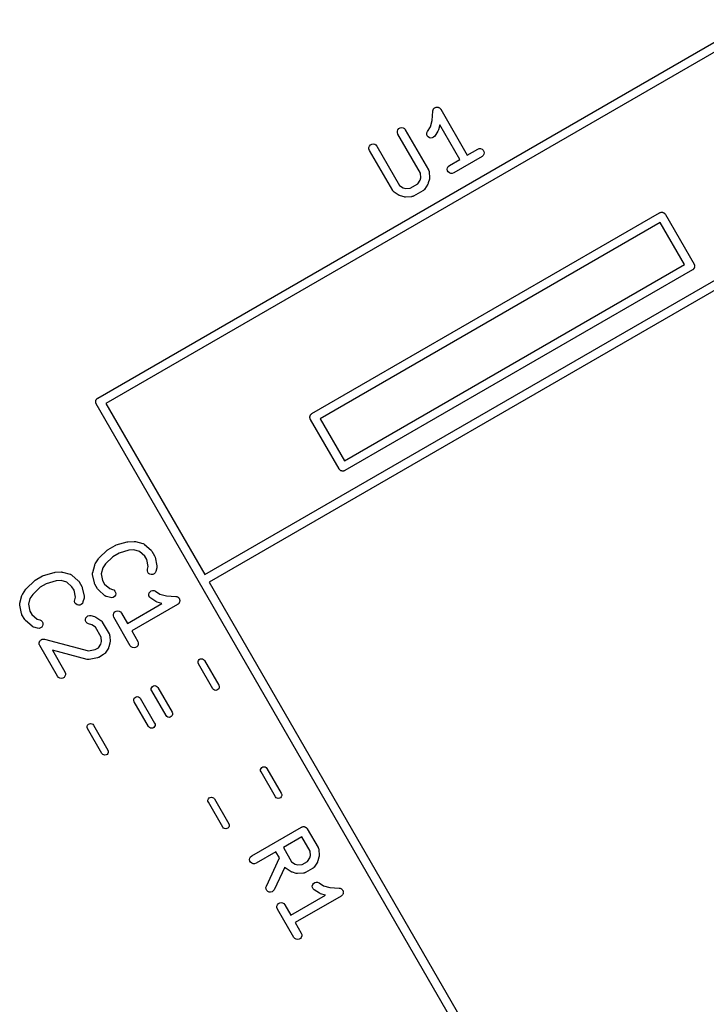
# Model space of a CAD drawing. Extents: x 83.4 to 168.1, y -157.3 to -85.4.
# Tile 48 of 60: x 114.3 to 126.3, y -102.6 to -85.4. Entities that reach past the tile are written whole.
import ezdxf

# ---------------------------------------------------------------- set-up
doc = ezdxf.new("R2010")
doc.units = 0
doc.header["$MEASUREMENT"] = 0
doc.layers.add('BLACK', color=7, linetype='CONTINUOUS')

msp = doc.modelspace()

# ---------------------------------------------------------------- linework, layer by layer
at = {"layer": 'Black'}
for p, q in [((115.647, -91.9947), (127.079, -85.3947)), ((127.089, -85.5621), (115.787, -92.0871)), ((121.478, -87.1532), (121.489, -86.9893)), ((121.489, -86.9893), (121.49, -86.9852)), ((121.49, -86.9811), (121.493, -86.9727)), ((121.49, -86.9852), (121.49, -86.9811)), ((121.493, -86.9727), (121.495, -86.964)), ((121.495, -86.964), (121.497, -86.9605)), ((121.497, -86.9605), (121.499, -86.9566)), ((121.499, -86.9566), (121.504, -86.9497)), ((121.504, -86.9497), (121.509, -86.9423)), ((121.509, -86.9423), (121.513, -86.9398)), ((121.513, -86.9398), (121.515, -86.9366)), ((121.515, -86.9366), (121.523, -86.9322)), ((121.523, -86.9322), (121.53, -86.9269)), ((121.53, -86.9269), (121.534, -86.9257)), ((121.534, -86.9257), (121.538, -86.9236)), ((121.538, -86.9236), (121.547, -86.9221)), ((121.547, -86.9221), (121.555, -86.9195)), ((121.555, -86.9195), (121.559, -86.9198)), ((121.559, -86.9198), (121.564, -86.9191)), ((121.564, -86.9191), (121.572, -86.9206)), ((121.572, -86.9206), (121.581, -86.9212)), ((121.581, -86.9212), (121.585, -86.9229)), ((121.585, -86.9229), (121.589, -86.9236)), ((121.589, -86.9236), (121.597, -86.9281)), ((121.597, -86.9281), (121.605, -86.9317)), ((121.605, -86.9317), (121.608, -86.9346)), ((121.608, -86.9346), (121.612, -86.9366)), ((121.612, -86.9366), (121.617, -86.9435)), ((121.617, -86.9435), (121.624, -86.9497)), ((121.624, -86.9497), (121.626, -86.9534)), ((121.626, -86.9534), (121.628, -86.9566)), ((121.628, -86.9566), (122.091, -87.7577)), ((121.448, -87.2644), (121.478, -87.1532)), ((121.613, -87.2296), (121.59, -87.3149)), ((121.961, -87.8327), (121.613, -87.2296)), ((120.871, -87.3382), (120.88, -87.3137)), ((120.871, -87.3643), (120.871, -87.3382)), ((120.88, -87.3887), (120.871, -87.3643)), ((120.88, -87.3137), (120.897, -87.2938)), ((121.276, -88.0745), (120.88, -87.3887)), ((120.897, -87.2938), (120.919, -87.2808)), ((120.919, -87.2808), (120.945, -87.2762)), ((120.945, -87.2762), (120.971, -87.2808)), ((120.971, -87.2808), (120.993, -87.2938)), ((120.993, -87.2938), (121.01, -87.3137)), ((121.01, -87.3137), (121.415, -88.0148)), ((121.384, -87.393), (121.386, -87.367)), ((121.392, -87.4179), (121.384, -87.393)), ((121.386, -87.367), (121.396, -87.3431)), ((121.396, -87.3431), (121.448, -87.2644)), ((121.58, -87.3368), (121.522, -87.4257)), ((121.585, -87.3258), (121.58, -87.3368)), ((121.59, -87.3149), (121.585, -87.3258)), ((120.385, -87.5994), (120.402, -87.5795)), ((120.402, -87.5795), (120.424, -87.5665)), ((120.424, -87.5665), (120.45, -87.5619)), ((120.45, -87.5619), (120.476, -87.5665)), ((120.476, -87.5665), (120.498, -87.5795)), ((120.498, -87.5795), (120.515, -87.5994)), ((121.407, -87.4388), (121.392, -87.4179)), ((121.429, -87.4532), (121.407, -87.4388)), ((121.454, -87.4592), (121.429, -87.4532)), ((121.48, -87.4563), (121.454, -87.4592)), ((121.504, -87.4446), (121.48, -87.4563)), ((121.522, -87.4257), (121.504, -87.4446)), ((120.376, -87.6239), (120.385, -87.5994)), ((120.376, -87.65), (120.376, -87.6239)), ((120.385, -87.6744), (120.376, -87.65)), ((120.79, -88.3755), (120.385, -87.6744)), ((120.515, -87.5994), (120.911, -88.2852)), ((122.091, -87.7577), (122.273, -87.6523)), ((122.273, -87.6523), (122.298, -87.6434)), ((122.298, -87.6434), (122.324, -87.6434)), ((122.324, -87.6434), (122.348, -87.6523)), ((122.348, -87.6523), (122.368, -87.669)), ((122.368, -87.669), (122.381, -87.6916)), ((122.381, -87.7429), (122.368, -87.7655)), ((122.381, -87.6916), (122.386, -87.7173)), ((122.386, -87.7173), (122.381, -87.7429)), ((121.779, -87.938), (121.961, -87.8327)), ((122.348, -87.7822), (121.854, -88.0679)), ((122.368, -87.7655), (122.348, -87.7822)), ((121.28, -88.1509), (121.276, -88.0745)), ((121.415, -88.0148), (121.416, -88.0189)), ((121.416, -88.0189), (121.419, -88.0225)), ((121.419, -88.0225), (121.421, -88.031)), ((121.421, -88.031), (121.424, -88.0393)), ((121.424, -88.0393), (121.424, -88.0436)), ((121.424, -88.0436), (121.425, -88.0478)), ((121.425, -88.0478), (121.431, -88.1541)), ((121.741, -88.003), (121.746, -87.9773)), ((121.746, -88.0286), (121.741, -88.003)), ((121.746, -87.9773), (121.759, -87.9548)), ((121.759, -88.0512), (121.746, -88.0286)), ((121.759, -87.9548), (121.779, -87.938)), ((121.779, -88.0679), (121.759, -88.0512)), ((121.803, -88.0768), (121.779, -88.0679)), ((121.829, -88.0768), (121.803, -88.0768)), ((121.854, -88.0679), (121.829, -88.0768)), ((121.093, -88.3339), (121.227, -88.2564)), ((121.227, -88.2564), (121.269, -88.1925)), ((121.269, -88.1925), (121.28, -88.1509)), ((121.401, -88.265), (121.343, -88.3538)), ((121.406, -88.2539), (121.401, -88.265)), ((121.411, -88.243), (121.406, -88.2539)), ((121.429, -88.178), (121.411, -88.243)), ((121.43, -88.166), (121.429, -88.178)), ((121.431, -88.1541), (121.43, -88.166)), ((120.793, -88.3788), (120.79, -88.3755)), ((120.795, -88.3827), (120.793, -88.3788)), ((120.801, -88.3887), (120.795, -88.3827)), ((120.807, -88.3955), (120.801, -88.3887)), ((120.81, -88.3976), (120.807, -88.3955)), ((120.813, -88.4006), (120.81, -88.3976)), ((120.902, -88.4593), (120.813, -88.4006)), ((120.911, -88.2852), (120.975, -88.3274)), ((120.975, -88.3274), (121.016, -88.3385)), ((121.016, -88.3385), (121.093, -88.3339)), ((121.317, -88.3774), (121.153, -88.4727)), ((121.321, -88.3747), (121.317, -88.3774)), ((121.325, -88.3727), (121.321, -88.3747)), ((121.331, -88.3664), (121.325, -88.3727)), ((121.337, -88.3607), (121.331, -88.3664)), ((121.34, -88.357), (121.337, -88.3607)), ((121.343, -88.3538), (121.34, -88.357)), ((117.512, -95.0749), (128.814, -88.5499)), ((120.913, -88.4641), (120.902, -88.4593)), ((120.924, -88.4691), (120.913, -88.4641)), ((120.989, -88.4866), (120.924, -88.4691)), ((121.001, -88.4876), (120.989, -88.4866)), ((121.013, -88.489), (121.001, -88.4876)), ((121.12, -88.4826), (121.013, -88.489)), ((121.124, -88.4816), (121.12, -88.4826)), ((121.128, -88.4816), (121.124, -88.4816)), ((121.136, -88.4786), (121.128, -88.4816)), ((121.145, -88.4765), (121.136, -88.4786)), ((121.148, -88.4742), (121.145, -88.4765)), ((121.153, -88.4727), (121.148, -88.4742)), ((128.889, -88.6798), (117.587, -95.2048)), ((119.382, -92.2634), (125.444, -88.7634)), ((125.444, -88.7634), (125.45, -88.7611)), ((125.45, -88.7611), (125.456, -88.7578)), ((125.456, -88.7578), (125.463, -88.7567)), ((125.463, -88.7567), (125.475, -88.7545)), ((125.475, -88.7545), (125.482, -88.7533)), ((125.482, -88.7533), (125.488, -88.7545)), ((125.488, -88.7545), (125.495, -88.7545)), ((125.495, -88.7545), (125.501, -88.7567)), ((125.501, -88.7567), (125.507, -88.7578)), ((125.507, -88.7578), (125.513, -88.7611)), ((125.513, -88.7611), (125.519, -88.7634)), ((125.519, -88.7634), (125.524, -88.7676)), ((125.524, -88.7676), (125.53, -88.7709)), ((125.53, -88.7709), (125.534, -88.7759)), ((125.534, -88.7759), (125.539, -88.7801)), ((125.539, -88.7801), (125.543, -88.7858)), ((125.543, -88.7858), (125.547, -88.7908)), ((125.547, -88.7908), (126.047, -89.6568)), ((125.454, -88.9308), (119.522, -92.3558)), ((125.879, -89.6669), (125.454, -88.9308)), ((119.947, -93.0919), (125.879, -89.6669)), ((126.019, -89.7593), (119.957, -93.2593)), ((126.024, -89.7551), (126.019, -89.7593)), ((126.03, -89.7518), (126.024, -89.7551)), ((126.034, -89.7468), (126.03, -89.7518)), ((126.039, -89.7426), (126.034, -89.7468)), ((126.043, -89.7369), (126.039, -89.7426)), ((126.047, -89.7318), (126.043, -89.7369)), ((126.047, -89.6568), (126.049, -89.663)), ((126.049, -89.7257), (126.047, -89.7318)), ((126.049, -89.663), (126.052, -89.6687)), ((126.052, -89.72), (126.049, -89.7257)), ((126.052, -89.6687), (126.053, -89.6752)), ((126.053, -89.7135), (126.052, -89.72)), ((126.053, -89.6752), (126.056, -89.6813)), ((126.056, -89.7074), (126.053, -89.7135)), ((126.056, -89.6813), (126.056, -89.6879)), ((126.056, -89.6879), (126.057, -89.6943)), ((126.057, -89.6943), (126.056, -89.7008)), ((126.056, -89.7008), (126.056, -89.7074)), ((115.61, -92.0597), (115.611, -92.0532)), ((115.611, -92.0466), (115.613, -92.0405)), ((115.611, -92.0532), (115.611, -92.0466)), ((115.613, -92.0405), (115.614, -92.034)), ((115.614, -92.034), (115.618, -92.0283)), ((115.618, -92.0283), (115.62, -92.0222)), ((115.62, -92.0222), (115.624, -92.0171)), ((115.624, -92.0171), (115.627, -92.0115)), ((115.627, -92.0115), (115.632, -92.0072)), ((115.632, -92.0072), (115.637, -92.0022)), ((115.637, -92.0022), (115.642, -91.9989)), ((115.642, -91.9989), (115.647, -91.9947)), ((115.611, -92.0661), (115.61, -92.0597)), ((115.611, -92.0727), (115.611, -92.0661)), ((115.613, -92.0789), (115.611, -92.0727)), ((115.614, -92.0853), (115.613, -92.0789)), ((115.618, -92.091), (115.614, -92.0853)), ((115.62, -92.0972), (115.618, -92.091)), ((123.17, -105.174), (115.62, -92.0972)), ((115.787, -92.0871), (117.512, -95.0749)), ((119.345, -92.3283), (119.346, -92.3219)), ((119.346, -92.3348), (119.345, -92.3283)), ((119.346, -92.3153), (119.348, -92.3091)), ((119.346, -92.3219), (119.346, -92.3153)), ((119.346, -92.3413), (119.346, -92.3348)), ((119.348, -92.3475), (119.346, -92.3413)), ((119.348, -92.3091), (119.349, -92.3027)), ((119.349, -92.354), (119.348, -92.3475)), ((119.349, -92.3027), (119.352, -92.297)), ((119.352, -92.3597), (119.349, -92.354)), ((119.352, -92.297), (119.355, -92.2908)), ((119.355, -92.3658), (119.352, -92.3597)), ((119.355, -92.2908), (119.359, -92.2858)), ((119.855, -93.2318), (119.355, -92.3658)), ((119.359, -92.2858), (119.362, -92.2801)), ((119.362, -92.2801), (119.367, -92.2759)), ((119.367, -92.2759), (119.371, -92.2709)), ((119.371, -92.2709), (119.377, -92.2676)), ((119.377, -92.2676), (119.382, -92.2634)), ((119.522, -92.3558), (119.947, -93.0919)), ((119.859, -93.2369), (119.855, -93.2318)), ((119.862, -93.2426), (119.859, -93.2369)), ((119.867, -93.2468), (119.862, -93.2426)), ((119.871, -93.2518), (119.867, -93.2468)), ((119.877, -93.2551), (119.871, -93.2518)), ((119.882, -93.2593), (119.877, -93.2551)), ((119.888, -93.2615), (119.882, -93.2593)), ((119.894, -93.2648), (119.888, -93.2615)), ((119.9, -93.266), (119.894, -93.2648)), ((119.907, -93.2682), (119.9, -93.266)), ((119.913, -93.2682), (119.907, -93.2682)), ((119.92, -93.2693), (119.913, -93.2682)), ((119.926, -93.2682), (119.92, -93.2693)), ((119.933, -93.2682), (119.926, -93.2682)), ((119.939, -93.266), (119.933, -93.2682)), ((119.945, -93.2648), (119.939, -93.266)), ((119.951, -93.2615), (119.945, -93.2648)), ((119.957, -93.2593), (119.951, -93.2615)), ((115.826, -94.6358), (115.95, -94.5644)), ((115.95, -94.5644), (115.959, -94.5612)), ((115.959, -94.5612), (115.967, -94.5572)), ((115.967, -94.5572), (116.156, -94.5032)), ((116.156, -94.5032), (116.164, -94.5024)), ((116.164, -94.5024), (116.172, -94.5004)), ((116.172, -94.5004), (116.278, -94.4941)), ((116.278, -94.4941), (116.29, -94.4954)), ((116.29, -94.4954), (116.302, -94.4965)), ((116.302, -94.4965), (116.432, -94.5313)), ((116.432, -94.5313), (116.436, -94.5332)), ((116.436, -94.5332), (116.44, -94.534)), ((116.44, -94.534), (116.448, -94.5386)), ((116.448, -94.5386), (116.456, -94.5424)), ((116.456, -94.5424), (116.459, -94.5454)), ((116.459, -94.5454), (116.462, -94.5477)), ((116.462, -94.5477), (116.575, -94.6476)), ((115.601, -94.8848), (115.66, -94.7959)), ((115.66, -94.7959), (115.666, -94.7899)), ((115.666, -94.7899), (115.671, -94.7833)), ((115.671, -94.7833), (115.812, -94.6468)), ((115.909, -94.7611), (115.781, -94.8854)), ((115.812, -94.6468), (115.819, -94.6417)), ((115.819, -94.6417), (115.826, -94.6358)), ((116.017, -94.6989), (115.909, -94.7611)), ((116.189, -94.6497), (116.017, -94.6989)), ((116.275, -94.6445), (116.189, -94.6497)), ((116.376, -94.6717), (116.275, -94.6445)), ((116.466, -94.7517), (116.376, -94.6717)), ((116.502, -94.8131), (116.466, -94.7517)), ((116.575, -94.6476), (116.583, -94.657)), ((116.583, -94.657), (116.59, -94.6662)), ((116.59, -94.6662), (116.638, -94.7487)), ((116.638, -94.7487), (116.642, -94.76)), ((116.642, -94.76), (116.646, -94.7711)), ((116.646, -94.7711), (116.677, -94.9187)), ((115.557, -95.0368), (115.592, -94.9067)), ((115.592, -94.9067), (115.597, -94.8958)), ((115.597, -94.8958), (115.601, -94.8848)), ((115.733, -94.9572), (115.706, -95.0585)), ((115.781, -94.8854), (115.733, -94.9572)), ((116.526, -94.9314), (116.502, -94.8131)), ((116.513, -94.9793), (116.526, -94.9314)), ((116.676, -94.9531), (116.658, -95.0182)), ((116.677, -94.9447), (116.676, -94.9488)), ((116.676, -94.9488), (116.676, -94.9531)), ((116.677, -94.9187), (116.677, -94.923)), ((116.677, -94.923), (116.678, -94.9272)), ((116.678, -94.9272), (116.677, -94.9359)), ((116.677, -94.9359), (116.677, -94.9447)), ((114.556, -95.1692), (114.68, -95.0978)), ((114.68, -95.0978), (114.689, -95.0946)), ((114.689, -95.0946), (114.697, -95.0906)), ((114.697, -95.0906), (114.886, -95.0366)), ((114.886, -95.0366), (114.894, -95.0358)), ((114.894, -95.0358), (114.902, -95.0338)), ((114.902, -95.0338), (115.008, -95.0275)), ((115.008, -95.0275), (115.02, -95.0288)), ((115.02, -95.0288), (115.032, -95.0299)), ((115.032, -95.0299), (115.162, -95.0647)), ((115.162, -95.0647), (115.166, -95.0666)), ((115.166, -95.0666), (115.17, -95.0674)), ((115.17, -95.0674), (115.178, -95.072)), ((115.178, -95.072), (115.186, -95.0758)), ((115.186, -95.0758), (115.189, -95.0788)), ((115.189, -95.0788), (115.192, -95.0811)), ((115.192, -95.0811), (115.305, -95.181)), ((115.554, -95.0627), (115.555, -95.054)), ((115.556, -95.0669), (115.554, -95.0627)), ((115.555, -95.0452), (115.556, -95.0411)), ((115.555, -95.054), (115.555, -95.0452)), ((115.556, -95.0411), (115.557, -95.0368)), ((115.556, -95.0712), (115.556, -95.0669)), ((115.586, -95.2187), (115.556, -95.0712)), ((115.706, -95.0585), (115.73, -95.1767)), ((116.511, -95.0053), (116.513, -94.9793)), ((116.518, -95.0305), (116.511, -95.0053)), ((116.533, -95.0518), (116.518, -95.0305)), ((116.554, -95.0667), (116.533, -95.0518)), ((116.579, -95.0735), (116.554, -95.0667)), ((116.605, -95.0712), (116.579, -95.0735)), ((116.629, -95.0602), (116.605, -95.0712)), ((116.647, -95.0418), (116.629, -95.0602)), ((116.658, -95.0182), (116.647, -95.0418)), ((114.396, -95.3233), (114.401, -95.3167)), ((114.401, -95.3167), (114.542, -95.1802)), ((114.639, -95.2945), (114.511, -95.4188)), ((114.542, -95.1802), (114.549, -95.1751)), ((114.549, -95.1751), (114.556, -95.1692)), ((114.747, -95.2323), (114.639, -95.2945)), ((114.919, -95.1831), (114.747, -95.2323)), ((115.005, -95.1779), (114.919, -95.1831)), ((115.106, -95.2051), (115.005, -95.1779)), ((115.196, -95.2851), (115.106, -95.2051)), ((115.232, -95.3465), (115.196, -95.2851)), ((115.305, -95.181), (115.313, -95.1904)), ((115.313, -95.1904), (115.32, -95.1996)), ((115.32, -95.1996), (115.368, -95.2821)), ((115.368, -95.2821), (115.372, -95.2934)), ((115.372, -95.2934), (115.376, -95.3045)), ((115.376, -95.3045), (115.407, -95.4521)), ((115.59, -95.2299), (115.586, -95.2187)), ((115.594, -95.2412), (115.59, -95.2299)), ((115.642, -95.3237), (115.594, -95.2412)), ((115.73, -95.1767), (115.766, -95.2381)), ((115.766, -95.2381), (115.856, -95.3182)), ((117.587, -95.2048), (123.262, -105.034)), ((114.287, -95.5702), (114.322, -95.4401)), ((114.322, -95.4401), (114.327, -95.4292)), ((114.327, -95.4292), (114.331, -95.4182)), ((114.331, -95.4182), (114.39, -95.3293)), ((114.39, -95.3293), (114.396, -95.3233)), ((114.511, -95.4188), (114.463, -95.4906)), ((115.256, -95.4648), (115.232, -95.3465)), ((115.243, -95.5127), (115.256, -95.4648)), ((115.406, -95.4865), (115.388, -95.5516)), ((115.407, -95.4781), (115.406, -95.4822)), ((115.406, -95.4822), (115.406, -95.4865)), ((115.407, -95.4521), (115.407, -95.4564)), ((115.407, -95.4564), (115.408, -95.4606)), ((115.408, -95.4606), (115.407, -95.4693)), ((115.407, -95.4693), (115.407, -95.4781)), ((115.65, -95.3329), (115.642, -95.3237)), ((115.657, -95.3423), (115.65, -95.3329)), ((115.77, -95.4422), (115.657, -95.3423)), ((115.774, -95.4445), (115.77, -95.4422)), ((115.777, -95.4475), (115.774, -95.4445)), ((115.785, -95.4512), (115.777, -95.4475)), ((115.792, -95.4558), (115.785, -95.4512)), ((115.796, -95.4567), (115.792, -95.4558)), ((115.8, -95.4585), (115.796, -95.4567)), ((115.865, -95.476), (115.8, -95.4585)), ((115.856, -95.3182), (115.904, -95.3311)), ((115.891, -95.4782), (115.865, -95.476)), ((115.916, -95.4715), (115.891, -95.4782)), ((115.904, -95.3311), (115.928, -95.3421)), ((115.938, -95.4566), (115.916, -95.4715)), ((115.928, -95.3421), (115.946, -95.3605)), ((115.953, -95.4352), (115.938, -95.4566)), ((115.946, -95.3605), (115.957, -95.3841)), ((115.959, -95.4101), (115.953, -95.4352)), ((115.957, -95.3841), (115.959, -95.4101)), ((116.536, -95.4194), (116.542, -95.3941)), ((116.539, -95.4453), (116.536, -95.4194)), ((116.551, -95.4686), (116.539, -95.4453)), ((116.542, -95.3941), (116.557, -95.3723)), ((116.57, -95.4865), (116.551, -95.4686)), ((116.557, -95.3723), (116.578, -95.3568)), ((116.659, -95.5452), (116.57, -95.4865)), ((116.578, -95.3568), (116.603, -95.3494)), ((116.603, -95.3494), (116.629, -95.351)), ((116.629, -95.351), (116.653, -95.3613)), ((116.653, -95.3613), (116.731, -95.4133)), ((116.731, -95.4133), (116.842, -95.4431)), ((116.842, -95.4431), (117.006, -95.4536)), ((117.006, -95.4536), (117.01, -95.4546)), ((117.01, -95.4546), (117.015, -95.4546)), ((117.015, -95.4546), (117.023, -95.4577)), ((117.023, -95.4577), (117.032, -95.4598)), ((117.032, -95.4598), (117.035, -95.4621)), ((117.035, -95.4621), (117.039, -95.4635)), ((117.039, -95.4635), (117.046, -95.4693)), ((117.046, -95.4693), (117.053, -95.4743)), ((117.053, -95.4743), (117.056, -95.4776)), ((117.056, -95.4776), (117.059, -95.4803)), ((117.059, -95.4803), (117.063, -95.488)), ((117.063, -95.488), (117.069, -95.4952)), ((114.284, -95.5961), (114.285, -95.5874)), ((114.286, -95.6003), (114.284, -95.5961)), ((114.285, -95.5786), (114.286, -95.5745)), ((114.285, -95.5874), (114.285, -95.5786)), ((114.286, -95.5745), (114.287, -95.5702)), ((114.286, -95.6046), (114.286, -95.6003)), ((114.316, -95.7521), (114.286, -95.6046)), ((114.463, -95.4906), (114.436, -95.5919)), ((114.436, -95.5919), (114.46, -95.7101)), ((115.241, -95.5387), (115.243, -95.5127)), ((115.248, -95.5639), (115.241, -95.5387)), ((115.263, -95.5852), (115.248, -95.5639)), ((115.284, -95.6001), (115.263, -95.5852)), ((115.309, -95.6069), (115.284, -95.6001)), ((115.335, -95.6046), (115.309, -95.6069)), ((115.359, -95.5936), (115.335, -95.6046)), ((115.377, -95.5752), (115.359, -95.5936)), ((115.388, -95.5516), (115.377, -95.5752)), ((116.163, -95.926), (116.766, -95.5779)), ((117.039, -95.5934), (116.238, -96.0559)), ((116.67, -95.55), (116.659, -95.5452)), ((116.681, -95.555), (116.67, -95.55)), ((116.766, -95.5779), (116.681, -95.555)), ((117.042, -95.5908), (117.039, -95.5934)), ((117.046, -95.5889), (117.042, -95.5908)), ((117.052, -95.5825), (117.046, -95.5889)), ((117.059, -95.5767), (117.052, -95.5825)), ((117.061, -95.5731), (117.059, -95.5767)), ((117.064, -95.5701), (117.061, -95.5731)), ((117.068, -95.5619), (117.064, -95.5701)), ((117.072, -95.5541), (117.068, -95.5619)), ((117.069, -95.4952), (117.07, -95.4992)), ((117.07, -95.4992), (117.072, -95.5028)), ((117.072, -95.5028), (117.074, -95.5117)), ((117.073, -95.55), (117.072, -95.5541)), ((117.074, -95.5462), (117.073, -95.55)), ((117.074, -95.5117), (117.076, -95.5202)), ((117.075, -95.5373), (117.074, -95.5462)), ((117.077, -95.5285), (117.075, -95.5373)), ((117.076, -95.5202), (117.076, -95.5244)), ((117.076, -95.5244), (117.077, -95.5285)), ((114.32, -95.7633), (114.316, -95.7521)), ((114.324, -95.7746), (114.32, -95.7633)), ((114.372, -95.8571), (114.324, -95.7746)), ((114.46, -95.7101), (114.496, -95.7715)), ((114.496, -95.7715), (114.586, -95.8516)), ((115.431, -95.8555), (115.438, -95.8304)), ((115.438, -95.8304), (115.453, -95.809)), ((115.453, -95.809), (115.475, -95.7941)), ((115.475, -95.7941), (115.5, -95.7874)), ((115.5, -95.7874), (115.526, -95.7896)), ((115.526, -95.7896), (115.591, -95.8071)), ((115.591, -95.8071), (115.602, -95.8121)), ((115.602, -95.8121), (115.613, -95.8169)), ((115.613, -95.8169), (115.701, -95.8756)), ((115.919, -95.768), (115.928, -95.7436)), ((115.919, -95.7941), (115.919, -95.768)), ((115.928, -95.8186), (115.919, -95.7941)), ((115.928, -95.7436), (115.944, -95.7236)), ((116.213, -96.3134), (115.928, -95.8186)), ((115.944, -95.7236), (115.967, -95.7106)), ((115.967, -95.7106), (115.993, -95.7061)), ((115.993, -95.7061), (116.018, -95.7106)), ((116.018, -95.7106), (116.041, -95.7236)), ((116.041, -95.7236), (116.058, -95.7436)), ((116.058, -95.7436), (116.163, -95.926)), ((114.38, -95.8663), (114.372, -95.8571)), ((114.387, -95.8757), (114.38, -95.8663)), ((114.5, -95.9756), (114.387, -95.8757)), ((114.504, -95.9779), (114.5, -95.9756)), ((114.507, -95.9809), (114.504, -95.9779)), ((114.515, -95.9846), (114.507, -95.9809)), ((114.522, -95.9892), (114.515, -95.9846)), ((114.526, -95.9901), (114.522, -95.9892)), ((114.53, -95.9919), (114.526, -95.9901)), ((114.595, -96.0094), (114.53, -95.9919)), ((114.586, -95.8516), (114.634, -95.8645)), ((114.634, -95.8645), (114.658, -95.8755)), ((114.668, -95.99), (114.646, -96.0049)), ((114.658, -95.8755), (114.676, -95.8939)), ((114.683, -95.9686), (114.668, -95.99)), ((114.676, -95.8939), (114.687, -95.9175)), ((114.689, -95.9435), (114.683, -95.9686)), ((114.687, -95.9175), (114.689, -95.9435)), ((115.434, -95.8815), (115.431, -95.8555)), ((115.445, -95.9051), (115.434, -95.8815)), ((115.463, -95.9235), (115.445, -95.9051)), ((115.487, -95.9345), (115.463, -95.9235)), ((115.54, -95.9488), (115.487, -95.9345)), ((115.604, -95.991), (115.54, -95.9488)), ((115.705, -96.1665), (115.604, -95.991)), ((115.701, -95.8756), (115.705, -95.8786)), ((115.705, -95.8786), (115.708, -95.8807)), ((115.708, -95.8807), (115.714, -95.8874)), ((115.714, -95.8874), (115.72, -95.8935)), ((115.72, -95.8935), (115.722, -95.8974)), ((115.722, -95.8974), (115.725, -95.9007)), ((115.725, -95.9007), (115.844, -96.1069)), ((114.621, -96.0116), (114.595, -96.0094)), ((114.646, -96.0049), (114.621, -96.0116)), ((115.71, -96.243), (115.705, -96.1665)), ((115.844, -96.1069), (115.846, -96.1109)), ((115.846, -96.1109), (115.848, -96.1145)), ((115.848, -96.1145), (115.85, -96.1231)), ((115.85, -96.1231), (115.853, -96.1313)), ((115.853, -96.1313), (115.853, -96.1357)), ((115.853, -96.1357), (115.854, -96.1399)), ((115.854, -96.1399), (115.86, -96.2462)), ((116.238, -96.0559), (116.343, -96.2384)), ((114.624, -96.2667), (114.625, -96.2635)), ((114.625, -96.2764), (114.624, -96.2667)), ((114.625, -96.2602), (114.628, -96.251)), ((114.625, -96.2635), (114.625, -96.2602)), ((114.625, -96.2862), (114.625, -96.2764)), ((114.626, -96.2893), (114.625, -96.2862)), ((114.626, -96.2926), (114.626, -96.2893)), ((114.631, -96.3015), (114.626, -96.2926)), ((114.628, -96.251), (114.631, -96.2415)), ((114.631, -96.2415), (114.633, -96.2388)), ((114.634, -96.3107), (114.631, -96.3015)), ((114.633, -96.2388), (114.634, -96.2357)), ((114.634, -96.2357), (114.64, -96.2282)), ((114.943, -96.8468), (114.634, -96.3107)), ((114.64, -96.2282), (114.646, -96.2202)), ((114.646, -96.2202), (114.649, -96.2183)), ((114.649, -96.2183), (114.651, -96.2158)), ((114.651, -96.2158), (114.659, -96.2109)), ((114.659, -96.2109), (114.667, -96.2052)), ((114.667, -96.2052), (114.67, -96.2044)), ((114.67, -96.2044), (114.673, -96.2027)), ((114.673, -96.2027), (114.683, -96.201)), ((114.683, -96.201), (114.692, -96.1985)), ((114.692, -96.1985), (114.696, -96.1988)), ((114.696, -96.1988), (114.699, -96.1982)), ((114.699, -96.1982), (114.709, -96.1999)), ((114.709, -96.1999), (114.718, -96.2008)), ((114.718, -96.2008), (115.482, -96.4053)), ((115.657, -96.3485), (115.699, -96.2845)), ((115.699, -96.2845), (115.71, -96.243)), ((115.835, -96.346), (115.831, -96.357)), ((115.841, -96.3351), (115.835, -96.346)), ((115.858, -96.2701), (115.841, -96.3351)), ((115.859, -96.2581), (115.858, -96.2701)), ((115.86, -96.2462), (115.859, -96.2581)), ((116.23, -96.3334), (116.213, -96.3134)), ((116.253, -96.3464), (116.23, -96.3334)), ((116.278, -96.3509), (116.253, -96.3464)), ((116.304, -96.3464), (116.278, -96.3509)), ((116.327, -96.3334), (116.304, -96.3464)), ((116.343, -96.3134), (116.327, -96.3334)), ((116.343, -96.2384), (116.352, -96.2629)), ((116.352, -96.2889), (116.343, -96.3134)), ((116.352, -96.2629), (116.352, -96.2889)), ((115.46, -96.5548), (114.854, -96.3925)), ((114.854, -96.3925), (115.073, -96.7718)), ((115.482, -96.4053), (115.6, -96.3811)), ((115.6, -96.3811), (115.657, -96.3485)), ((115.664, -96.5171), (115.653, -96.5212)), ((115.747, -96.4695), (115.664, -96.5171)), ((115.75, -96.4667), (115.747, -96.4695)), ((115.754, -96.4648), (115.75, -96.4667)), ((115.76, -96.4584), (115.754, -96.4648)), ((115.767, -96.4528), (115.76, -96.4584)), ((115.769, -96.449), (115.767, -96.4528)), ((115.772, -96.4459), (115.769, -96.449)), ((115.831, -96.357), (115.772, -96.4459)), ((115.464, -96.5552), (115.46, -96.5548)), ((115.468, -96.5566), (115.464, -96.5552)), ((115.477, -96.5563), (115.468, -96.5566)), ((115.486, -96.5571), (115.477, -96.5563)), ((115.49, -96.556), (115.486, -96.5571)), ((115.494, -96.5558), (115.49, -96.556)), ((115.642, -96.5257), (115.494, -96.5558)), ((115.653, -96.5212), (115.642, -96.5257)), ((117.394, -96.59), (117.401, -96.5705)), ((117.394, -96.6109), (117.394, -96.59)), ((117.401, -96.6305), (117.394, -96.6109)), ((117.401, -96.5705), (117.414, -96.5545)), ((117.651, -97.0635), (117.401, -96.6305)), ((117.414, -96.5545), (117.432, -96.5441)), ((117.432, -96.5441), (117.453, -96.5405)), ((117.453, -96.5405), (117.473, -96.5441)), ((117.473, -96.5441), (117.491, -96.5545)), ((117.491, -96.5545), (117.505, -96.5705)), ((117.505, -96.5705), (117.755, -97.0035)), ((114.96, -96.8668), (114.943, -96.8468)), ((115.073, -96.8468), (115.057, -96.8668)), ((115.073, -96.7718), (115.082, -96.7963)), ((115.082, -96.8223), (115.073, -96.8468)), ((115.082, -96.7963), (115.082, -96.8223)), ((114.983, -96.8798), (114.96, -96.8668)), ((115.008, -96.8843), (114.983, -96.8798)), ((115.034, -96.8798), (115.008, -96.8843)), ((115.057, -96.8668), (115.034, -96.8798)), ((116.587, -97.0405), (116.6, -97.0245)), ((116.6, -97.0245), (116.618, -97.0141)), ((116.618, -97.0141), (116.639, -97.0105)), ((116.639, -97.0105), (116.659, -97.0141)), ((116.659, -97.0141), (116.677, -97.0245)), ((116.677, -97.0245), (116.691, -97.0405)), ((117.755, -97.0035), (117.762, -97.0231)), ((117.762, -97.0231), (117.762, -97.0439)), ((116.297, -97.2149), (116.315, -97.2045)), ((116.315, -97.2045), (116.335, -97.2009)), ((116.335, -97.2009), (116.356, -97.2045)), ((116.356, -97.2045), (116.374, -97.2149)), ((116.58, -97.06), (116.587, -97.0405)), ((116.58, -97.0809), (116.58, -97.06)), ((116.587, -97.1005), (116.58, -97.0809)), ((116.837, -97.5335), (116.587, -97.1005)), ((116.691, -97.0405), (116.941, -97.4735)), ((117.664, -97.0794), (117.651, -97.0635)), ((117.682, -97.0899), (117.664, -97.0794)), ((117.703, -97.0935), (117.682, -97.0899)), ((117.723, -97.0899), (117.703, -97.0935)), ((117.741, -97.0794), (117.723, -97.0899)), ((117.755, -97.0635), (117.741, -97.0794)), ((117.762, -97.0439), (117.755, -97.0635)), ((116.276, -97.2504), (116.283, -97.2309)), ((116.276, -97.2713), (116.276, -97.2504)), ((116.283, -97.2909), (116.276, -97.2713)), ((116.283, -97.2309), (116.297, -97.2149)), ((116.533, -97.7239), (116.283, -97.2909)), ((116.374, -97.2149), (116.387, -97.2309)), ((116.387, -97.2309), (116.637, -97.6639)), ((116.85, -97.5494), (116.837, -97.5335)), ((116.868, -97.5599), (116.85, -97.5494)), ((116.927, -97.5494), (116.909, -97.5599)), ((116.941, -97.5335), (116.927, -97.5494)), ((116.941, -97.4735), (116.948, -97.4931)), ((116.948, -97.5139), (116.941, -97.5335)), ((116.948, -97.4931), (116.948, -97.5139)), ((115.462, -97.7204), (115.469, -97.7009)), ((115.462, -97.7413), (115.462, -97.7204)), ((115.469, -97.7009), (115.482, -97.6849)), ((115.482, -97.6849), (115.501, -97.6745)), ((115.501, -97.6745), (115.521, -97.6709)), ((115.521, -97.6709), (115.542, -97.6745)), ((115.542, -97.6745), (115.56, -97.6849)), ((115.56, -97.6849), (115.573, -97.7009)), ((115.573, -97.7009), (115.823, -98.1339)), ((116.637, -97.6639), (116.644, -97.6835)), ((116.644, -97.7043), (116.637, -97.7239)), ((116.644, -97.6835), (116.644, -97.7043)), ((116.889, -97.5635), (116.868, -97.5599)), ((116.909, -97.5599), (116.889, -97.5635)), ((115.469, -97.7609), (115.462, -97.7413)), ((115.719, -98.1939), (115.469, -97.7609)), ((116.547, -97.7398), (116.533, -97.7239)), ((116.565, -97.7503), (116.547, -97.7398)), ((116.585, -97.7539), (116.565, -97.7503)), ((116.606, -97.7503), (116.585, -97.7539)), ((116.624, -97.7398), (116.606, -97.7503)), ((116.637, -97.7239), (116.624, -97.7398)), ((115.732, -98.2098), (115.719, -98.1939)), ((115.751, -98.2203), (115.732, -98.2098)), ((115.771, -98.2239), (115.751, -98.2203)), ((115.792, -98.2203), (115.771, -98.2239)), ((115.81, -98.2098), (115.792, -98.2203)), ((115.823, -98.1939), (115.81, -98.2098)), ((115.823, -98.1339), (115.83, -98.1535)), ((115.83, -98.1743), (115.823, -98.1939)), ((115.83, -98.1535), (115.83, -98.1743)), ((118.486, -98.4754), (118.493, -98.4559)), ((118.486, -98.4963), (118.486, -98.4754)), ((118.493, -98.5159), (118.486, -98.4963)), ((118.493, -98.4559), (118.507, -98.4399)), ((118.743, -98.9489), (118.493, -98.5159)), ((118.507, -98.4399), (118.525, -98.4295)), ((118.525, -98.4295), (118.545, -98.4259)), ((118.545, -98.4259), (118.566, -98.4295)), ((118.566, -98.4295), (118.584, -98.4399)), ((118.584, -98.4399), (118.597, -98.4559)), ((118.597, -98.4559), (118.847, -98.8889)), ((118.847, -98.8889), (118.854, -98.9085)), ((118.854, -98.9085), (118.854, -98.9293)), ((117.568, -99.0054), (117.575, -98.9859)), ((117.568, -99.0263), (117.568, -99.0054)), ((117.575, -99.0459), (117.568, -99.0263)), ((117.575, -98.9859), (117.589, -98.9699)), ((117.825, -99.4789), (117.575, -99.0459)), ((117.589, -98.9699), (117.607, -98.9595)), ((117.607, -98.9595), (117.627, -98.9559)), ((117.627, -98.9559), (117.648, -98.9595)), ((117.648, -98.9595), (117.666, -98.9699)), ((117.666, -98.9699), (117.679, -98.9859)), ((117.679, -98.9859), (117.929, -99.4189)), ((118.757, -98.9648), (118.743, -98.9489)), ((118.775, -98.9753), (118.757, -98.9648)), ((118.795, -98.9789), (118.775, -98.9753)), ((118.816, -98.9753), (118.795, -98.9789)), ((118.834, -98.9648), (118.816, -98.9753)), ((118.847, -98.9489), (118.834, -98.9648)), ((118.854, -98.9293), (118.847, -98.9489)), ((117.929, -99.4189), (117.936, -99.4385)), ((117.936, -99.4385), (117.936, -99.4593)), ((117.839, -99.4948), (117.825, -99.4789)), ((117.857, -99.5053), (117.839, -99.4948)), ((117.877, -99.5089), (117.857, -99.5053)), ((117.898, -99.5053), (117.877, -99.5089)), ((117.916, -99.4948), (117.898, -99.5053)), ((117.929, -99.4789), (117.916, -99.4948)), ((117.936, -99.4593), (117.929, -99.4789)), ((118.331, -99.9793), (119.197, -99.4793)), ((119.197, -99.4793), (119.203, -99.477)), ((119.203, -99.477), (119.209, -99.4738)), ((119.209, -99.4738), (119.215, -99.4726)), ((119.215, -99.4726), (119.228, -99.4704)), ((119.228, -99.4704), (119.234, -99.4692)), ((119.234, -99.4692), (119.241, -99.4704)), ((119.241, -99.4704), (119.248, -99.4704)), ((119.248, -99.4704), (119.254, -99.4726)), ((119.254, -99.4726), (119.26, -99.4738)), ((119.26, -99.4738), (119.266, -99.477)), ((119.266, -99.477), (119.272, -99.4793)), ((119.272, -99.4793), (119.277, -99.4835)), ((119.277, -99.4835), (119.283, -99.4868)), ((119.283, -99.4868), (119.287, -99.4918)), ((119.287, -99.4918), (119.292, -99.496)), ((119.292, -99.496), (119.295, -99.5017)), ((119.295, -99.5017), (119.299, -99.5067)), ((119.299, -99.5067), (119.49, -99.8367)), ((119.207, -99.6467), (118.883, -99.8336)), ((119.351, -99.8963), (119.207, -99.6467)), ((118.753, -99.9086), (118.406, -100.109)), ((118.815, -100.016), (118.753, -99.9086)), ((118.883, -99.8336), (119.027, -100.083)), ((119.356, -99.9728), (119.351, -99.8963)), ((119.49, -99.8367), (119.491, -99.8407)), ((119.491, -99.8407), (119.494, -99.8443)), ((119.494, -99.8443), (119.496, -99.8529)), ((119.496, -99.8529), (119.499, -99.8611)), ((119.499, -99.8611), (119.499, -99.8655)), ((119.499, -99.8655), (119.5, -99.8697)), ((119.5, -99.8697), (119.506, -99.976)), ((118.293, -100.044), (118.298, -100.019)), ((118.298, -100.07), (118.293, -100.044)), ((118.298, -100.019), (118.311, -99.996)), ((118.311, -100.092), (118.298, -100.07)), ((118.311, -99.996), (118.331, -99.9793)), ((118.331, -100.109), (118.311, -100.092)), ((118.355, -100.118), (118.331, -100.109)), ((118.381, -100.118), (118.355, -100.118)), ((118.406, -100.109), (118.381, -100.118)), ((118.586, -100.507), (118.815, -100.016)), ((119.027, -100.083), (119.091, -100.125)), ((119.091, -100.125), (119.133, -100.137)), ((119.209, -100.132), (119.302, -100.078)), ((119.302, -100.078), (119.345, -100.014)), ((119.345, -100.014), (119.356, -99.9728)), ((119.477, -100.087), (119.418, -100.176)), ((119.481, -100.076), (119.477, -100.087)), ((119.486, -100.065), (119.481, -100.076)), ((119.504, -99.9999), (119.486, -100.065)), ((119.505, -99.9879), (119.504, -99.9999)), ((119.506, -99.976), (119.505, -99.9879)), ((118.907, -100.174), (118.722, -100.571)), ((118.909, -100.177), (118.907, -100.174)), ((118.911, -100.181), (118.909, -100.177)), ((118.917, -100.187), (118.911, -100.181)), ((118.923, -100.194), (118.917, -100.187)), ((118.927, -100.196), (118.923, -100.194)), ((118.93, -100.199), (118.927, -100.196)), ((119.019, -100.257), (118.93, -100.199)), ((119.03, -100.262), (119.019, -100.257)), ((119.041, -100.267), (119.03, -100.262)), ((119.106, -100.285), (119.041, -100.267)), ((119.118, -100.286), (119.106, -100.285)), ((119.13, -100.287), (119.118, -100.286)), ((119.236, -100.281), (119.13, -100.287)), ((119.133, -100.137), (119.209, -100.132)), ((119.24, -100.28), (119.236, -100.281)), ((119.245, -100.28), (119.24, -100.28)), ((119.253, -100.277), (119.245, -100.28)), ((119.261, -100.275), (119.253, -100.277)), ((119.265, -100.272), (119.261, -100.275)), ((119.269, -100.271), (119.265, -100.272)), ((119.393, -100.199), (119.269, -100.271)), ((119.396, -100.197), (119.393, -100.199)), ((119.4, -100.195), (119.396, -100.197)), ((119.406, -100.188), (119.4, -100.195)), ((119.413, -100.183), (119.406, -100.188)), ((119.415, -100.179), (119.413, -100.183)), ((119.418, -100.176), (119.415, -100.179)), ((119.394, -100.482), (119.409, -100.46)), ((119.409, -100.46), (119.43, -100.445)), ((119.43, -100.445), (119.455, -100.437)), ((119.455, -100.437), (119.481, -100.439)), ((119.481, -100.439), (119.505, -100.449)), ((119.505, -100.449), (119.583, -100.501)), ((118.579, -100.533), (118.586, -100.507)), ((118.582, -100.559), (118.579, -100.533)), ((118.593, -100.582), (118.582, -100.559)), ((118.611, -100.601), (118.593, -100.582)), ((118.635, -100.612), (118.611, -100.601)), ((118.661, -100.614), (118.635, -100.612)), ((118.686, -100.607), (118.661, -100.614)), ((118.707, -100.592), (118.686, -100.607)), ((118.722, -100.571), (118.707, -100.592)), ((119.388, -100.507), (119.394, -100.482)), ((119.391, -100.533), (119.388, -100.507)), ((119.403, -100.557), (119.391, -100.533)), ((119.422, -100.574), (119.403, -100.557)), ((119.511, -100.633), (119.422, -100.574)), ((119.522, -100.638), (119.511, -100.633)), ((119.533, -100.643), (119.522, -100.638)), ((119.583, -100.501), (119.694, -100.531)), ((119.694, -100.531), (119.858, -100.542)), ((119.858, -100.542), (119.862, -100.543)), ((119.862, -100.543), (119.867, -100.543)), ((119.867, -100.543), (119.875, -100.546)), ((119.875, -100.546), (119.884, -100.548)), ((119.884, -100.548), (119.887, -100.55)), ((119.887, -100.55), (119.891, -100.552)), ((119.891, -100.552), (119.898, -100.557)), ((119.898, -100.557), (119.905, -100.562)), ((119.905, -100.562), (119.908, -100.566)), ((119.908, -100.566), (119.911, -100.568)), ((119.911, -100.568), (119.915, -100.576)), ((119.915, -100.576), (119.921, -100.583)), ((119.921, -100.583), (119.922, -100.587)), ((119.922, -100.587), (119.924, -100.591)), ((119.924, -100.591), (119.926, -100.6)), ((119.925, -100.638), (119.924, -100.642)), ((119.926, -100.634), (119.925, -100.638)), ((119.926, -100.6), (119.928, -100.608)), ((119.927, -100.625), (119.926, -100.634)), ((119.929, -100.616), (119.927, -100.625)), ((119.928, -100.608), (119.928, -100.612)), ((119.928, -100.612), (119.929, -100.616)), ((118.78, -100.832), (118.796, -100.812)), ((118.796, -100.812), (118.819, -100.799)), ((118.819, -100.799), (118.845, -100.794)), ((118.845, -100.794), (118.87, -100.799)), ((118.87, -100.799), (118.893, -100.812)), ((118.893, -100.812), (118.91, -100.832)), ((119.015, -101.014), (119.618, -100.666)), ((119.891, -100.681), (119.09, -101.144)), ((119.618, -100.666), (119.533, -100.643)), ((119.894, -100.679), (119.891, -100.681)), ((119.898, -100.677), (119.894, -100.679)), ((119.904, -100.67), (119.898, -100.677)), ((119.911, -100.665), (119.904, -100.67)), ((119.913, -100.661), (119.911, -100.665)), ((119.916, -100.658), (119.913, -100.661)), ((119.92, -100.65), (119.916, -100.658)), ((119.924, -100.642), (119.92, -100.65)), ((118.771, -100.856), (118.78, -100.832)), ((118.771, -100.882), (118.771, -100.856)), ((118.78, -100.907), (118.771, -100.882)), ((119.065, -101.401), (118.78, -100.907)), ((118.91, -100.832), (119.015, -101.014)), ((119.09, -101.144), (119.195, -101.326)), ((119.195, -101.326), (119.204, -101.351)), ((119.082, -101.421), (119.065, -101.401)), ((119.105, -101.434), (119.082, -101.421)), ((119.13, -101.439), (119.105, -101.434)), ((119.156, -101.434), (119.13, -101.439)), ((119.179, -101.421), (119.156, -101.434)), ((119.195, -101.401), (119.179, -101.421)), ((119.204, -101.377), (119.195, -101.401)), ((119.204, -101.351), (119.204, -101.377))]:
    msp.add_line(p, q, dxfattribs=at)

doc.saveas('drawing.dxf')
